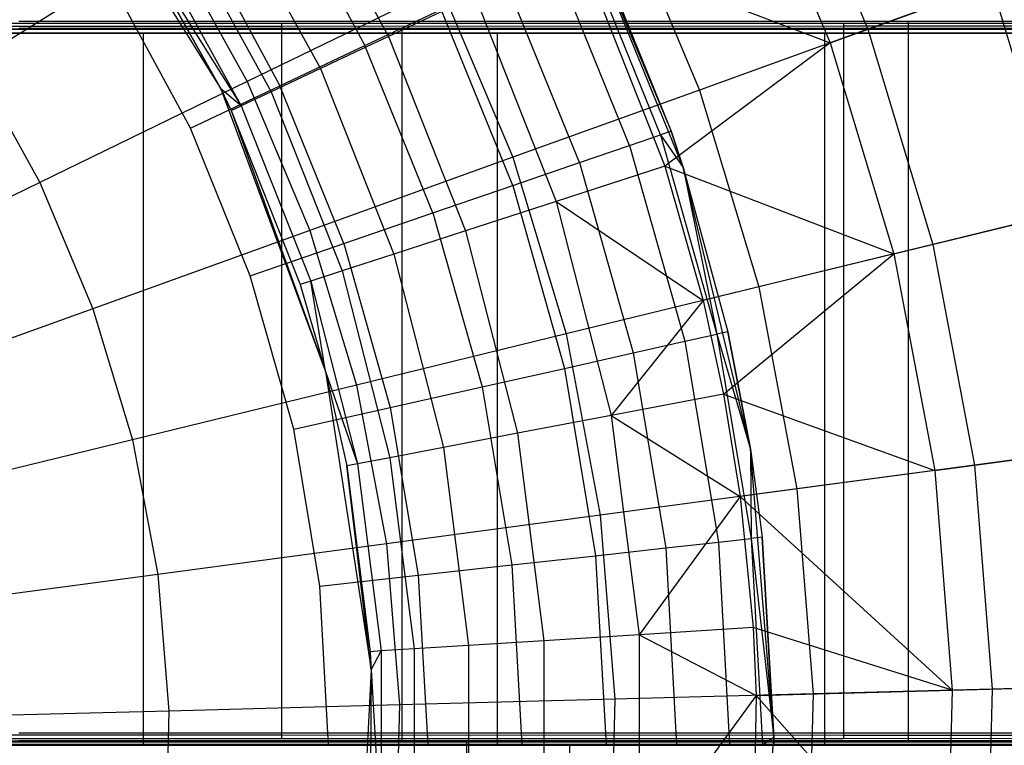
# Model space of a CAD drawing. Extents: x 0.1 to 16.1, y -7 to 7.
# Tile 60 of 68: x 9.4 to 10.5, y 0 to 0.8. Entities that reach past the tile are written whole.
import ezdxf

# ---------------------------------------------------------------- set-up
doc = ezdxf.new("R2010")
doc.units = 0
doc.header["$LTSCALE"] = 2.54
doc.layers.get('0').update_dxf_attribs({"color": 13, "linetype": 'CONTINUOUS'})

# ---------------------------------------------------------------- blocks, each defined once
blk = doc.blocks.new('DROPS_WOOD_E_PM_STL')
at = {"color": 0}
for p, q in [((10.2127, 1.0371, 3.2461), (10.3109, 0.8045, 3.2461)), ((10.2127, 1.0371, 3.2461), (10.3109, 0.8045, 3.2461)), ((9.4045, 1.0253, 10.1681), (9.5838, 0.7377, 10.1681)), ((9.4045, 1.0253, 10.1681), (9.5838, 0.7377, 10.1681)), ((10.1722, 1.0174, 7.3652), (10.2685, 0.7892, 7.3652)), ((10.1722, 1.0174, 7.3652), (10.2685, 0.7892, 7.3652)), ((9.6592, 1.0022, 8.071), (9.7724, 0.7964, 8.071)), ((9.6592, 1.0022, 8.071), (9.7724, 0.7964, 8.071)), ((9.6492, 0.9646, 15.9835), (9.7458, 0.7861, 15.9835)), ((9.6492, 0.9646, 15.9835), (9.7458, 0.7861, 15.9835)), ((9.5877, 0.9568, 8.2829), (9.6957, 0.7603, 8.2829)), ((9.5877, 0.9568, 8.2829), (9.6957, 0.7603, 8.2829)), ((10.1034, 0.6493, 9.533), (9.9805, 0.9506, 9.533)), ((9.9805, 0.9506, 9.533), (10.0899, 0.69, 15.533)), ((9.9805, 0.9506, 9.533), (10.0899, 0.69, 15.533)), ((10.1034, 0.6493, 9.533), (9.9805, 0.9506, 9.533)), ((10.0318, 0.9491, 3.0249), (10.1216, 0.7362, 3.0249)), ((10.0318, 0.9491, 3.0249), (10.1216, 0.7362, 3.0249)), ((9.536, 0.924, 8.5026), (9.6403, 0.7342, 8.5026)), ((9.536, 0.924, 8.5026), (9.6403, 0.7342, 8.5026)), ((9.5592, 0.9092, 16.0205), (9.6502, 0.741, 16.0205)), ((9.5592, 0.9092, 16.0205), (9.6502, 0.741, 16.0205)), ((9.5254, 0.9044, 2.6502), (9.3058, 0.767, 2.5009)), ((9.5254, 0.9044, 2.6502), (9.3058, 0.767, 2.5009)), ((9.4942, 0.8975, 8.9556), (9.6068, 0.7185, 8.7278)), ((9.4942, 0.8975, 8.9556), (9.6068, 0.7185, 8.7278)), ((9.4942, 0.8975, 8.9556), (9.5838, 0.7377, 8.9556)), ((9.5838, 0.7377, 10.1681), (9.4942, 0.8975, 8.9556)), ((9.5838, 0.7377, 10.1681), (9.4942, 0.8975, 8.9556)), ((9.4942, 0.8975, 8.9556), (9.5838, 0.7377, 8.9556)), ((9.5047, 0.9042, 8.7278), (9.6068, 0.7185, 8.7278)), ((9.5047, 0.9042, 8.7278), (9.6068, 0.7185, 8.7278)), ((9.5254, 0.9044, 2.6502), (9.6134, 0.7456, 2.6502)), ((9.5254, 0.9044, 2.6502), (9.6134, 0.7456, 2.6502)), ((9.9856, 0.8967, 7.681), (10.2685, 0.7892, 7.3652)), ((9.9856, 0.8967, 7.681), (10.2685, 0.7892, 7.3652)), ((9.9856, 0.8967, 7.681), (10.0829, 0.6508, 7.681)), ((9.9856, 0.8967, 7.681), (10.0829, 0.6508, 7.681)), ((10.078, 0.6859, 15.6443), (9.9904, 0.9015, 15.6443)), ((10.078, 0.6859, 15.6443), (9.9904, 0.9015, 15.6443)), ((10.0018, 0.9069, 15.533), (10.0899, 0.69, 15.533)), ((10.0018, 0.9069, 15.533), (10.0899, 0.69, 15.533)), ((10.043, 0.6739, 15.7499), (9.957, 0.8858, 15.7499)), ((10.043, 0.6739, 15.7499), (9.957, 0.8858, 15.7499)), ((10.4776, 0.8646, 3.487), (10.3109, 0.8045, 3.2461)), ((10.4776, 0.8646, 3.487), (10.3109, 0.8045, 3.2461)), ((9.9867, 0.6546, 15.8447), (9.9031, 0.8603, 15.8447)), ((9.9867, 0.6546, 15.8447), (9.9031, 0.8603, 15.8447)), ((10.2685, 0.7892, 7.3652), (10.4498, 0.8546, 7.0318)), ((10.2685, 0.7892, 7.3652), (10.4498, 0.8546, 7.0318)), ((10.4498, 0.8546, 7.0318), (10.5272, 0.5979, 7.0318)), ((10.4498, 0.8546, 7.0318), (10.5272, 0.5979, 7.0318)), ((9.5496, 0.6935, 16.033), (9.4644, 0.851, 16.033)), ((9.5496, 0.6935, 16.033), (9.4644, 0.851, 16.033)), ((9.8313, 0.8516, 2.8255), (9.6134, 0.7456, 2.6502)), ((9.8313, 0.8516, 2.8255), (9.6134, 0.7456, 2.6502)), ((9.8694, 0.842, 7.8696), (9.7724, 0.7964, 8.071)), ((9.8694, 0.842, 7.8696), (9.7724, 0.7964, 8.071)), ((9.8313, 0.8516, 2.8255), (9.9119, 0.6606, 2.8255)), ((9.8313, 0.8516, 2.8255), (9.9119, 0.6606, 2.8255)), ((9.8694, 0.842, 7.8696), (9.9608, 0.6111, 7.8696)), ((9.8694, 0.842, 7.8696), (9.9608, 0.6111, 7.8696)), ((9.7458, 0.7861, 15.9835), (9.8315, 0.8265, 15.9239)), ((9.7458, 0.7861, 15.9835), (9.8315, 0.8265, 15.9239)), ((9.9118, 0.6289, 15.9239), (9.8315, 0.8265, 15.9239)), ((9.9118, 0.6289, 15.9239), (9.8315, 0.8265, 15.9239)), ((8.9701, 0.8115, 33.4672), (9.6521, 0.8114, 33.6888)), ((8.9701, 0.8115, 33.4672), (9.6521, 0.8114, 33.6888)), ((9.6521, 0.8076, 41.045), (8.9701, 0.8075, 41.2666)), ((9.6521, 0.8076, 41.045), (8.9701, 0.8075, 41.2666)), ((9.3568, 0.8136, 29.4695), (10.3562, 0.8135, 29.6976)), ((9.3568, 0.8136, 29.4695), (10.3562, 0.8135, 29.6976)), ((9.6521, 0.8114, 33.6888), (10.2836, 0.8112, 34.0286)), ((9.6521, 0.8114, 33.6888), (10.2836, 0.8112, 34.0286)), ((9.6521, 0.8114, 33.6888), (9.6521, 0.0114, 33.6884)), ((9.6521, 0.8114, 33.6888), (9.6521, 0.0114, 33.6884)), ((10.2836, 0.8078, 40.7052), (9.6521, 0.8076, 41.045)), ((10.2836, 0.8078, 40.7052), (9.6521, 0.8076, 41.045)), ((9.6521, 0.8076, 41.045), (9.6521, 0.0076, 41.0446)), ((9.6521, 0.8076, 41.045), (9.6521, 0.0076, 41.0446)), ((10.2836, 0.8112, 34.0286), (10.8443, 0.811, 34.4758)), ((10.2836, 0.8112, 34.0286), (10.8443, 0.811, 34.4758)), ((10.2836, 0.8112, 34.0286), (10.2836, 0.0112, 34.0282)), ((10.2836, 0.8112, 34.0286), (10.2836, 0.0112, 34.0282)), ((10.8443, 0.808, 40.2581), (10.2836, 0.8078, 40.7052)), ((10.8443, 0.808, 40.2581), (10.2836, 0.8078, 40.7052)), ((10.2836, 0.8078, 40.7052), (10.2836, 0.0078, 40.7048)), ((10.2836, 0.8078, 40.7052), (10.2836, 0.0078, 40.7048)), ((10.3562, 0.8135, 29.6976), (10.3562, 0.0135, 29.6972)), ((10.3562, 0.8135, 29.6976), (11.3183, 0.8133, 30.0516)), ((10.3562, 0.8135, 29.6976), (10.3562, 0.0135, 29.6972)), ((10.3562, 0.8135, 29.6976), (11.3183, 0.8133, 30.0516)), ((9.0376, 0.8045, 16.4281), (9.7872, 0.8045, 16.5992)), ((9.7872, 0.8045, 28.1032), (9.0376, 0.8045, 28.2743)), ((9.7872, 0.8045, 28.1032), (9.0376, 0.8045, 28.2743)), ((9.0376, 0.8045, 16.4281), (9.7872, 0.8045, 16.5992)), ((9.0758, 0.8, 34.0216), (9.4967, 0.8, 34.1765)), ((9.4967, 0.8, 40.5774), (9.0758, 0.8, 40.7322)), ((9.4967, 0.8, 40.5774), (9.0758, 0.8, 40.7322)), ((9.0758, 0.8, 34.0216), (9.4967, 0.8, 34.1765)), ((10.3562, 0.8055, 45.0363), (9.3568, 0.8054, 45.2644)), ((10.3562, 0.8055, 45.0363), (9.3568, 0.8054, 45.2644)), ((9.4967, 0.8, 34.1765), (9.4967, 0, 34.1765)), ((9.4967, 0.8, 34.1765), (9.8944, 0.8, 34.3839)), ((9.4967, 0.8, 34.1765), (9.4967, 0, 34.1765)), ((9.8944, 0.8, 40.3699), (9.4967, 0.8, 40.5774)), ((9.4967, 0.8, 40.5774), (9.4967, 0, 40.5774)), ((9.4967, 0.8, 40.5774), (9.4967, 0, 40.5774)), ((9.8944, 0.8, 40.3699), (9.4967, 0.8, 40.5774)), ((9.4967, 0.8, 34.1765), (9.8944, 0.8, 34.3839)), ((9.7872, 0.8045, 16.5992), (9.7872, 0.0045, 16.5992)), ((9.7872, 0.8045, 16.5992), (10.5087, 0.8045, 16.8647)), ((9.7872, 0.8045, 16.5992), (9.7872, 0.0045, 16.5992)), ((10.5087, 0.8045, 27.8377), (9.7872, 0.8045, 28.1032)), ((9.7872, 0.8045, 28.1032), (9.7872, 0.0045, 28.1032)), ((9.7872, 0.8045, 28.1032), (9.7872, 0.0045, 28.1032)), ((10.5087, 0.8045, 27.8377), (9.7872, 0.8045, 28.1032)), ((9.7872, 0.8045, 16.5992), (10.5087, 0.8045, 16.8647)), ((9.8944, 0.8, 34.3839), (9.8944, 0, 34.3839)), ((9.8944, 0.8, 34.3839), (10.2622, 0.8, 34.6405)), ((9.8944, 0.8, 34.3839), (9.8944, 0, 34.3839)), ((10.2622, 0.8, 40.1133), (9.8944, 0.8, 40.3699)), ((9.8944, 0.8, 40.3699), (9.8944, 0, 40.3699)), ((9.8944, 0.8, 40.3699), (9.8944, 0, 40.3699)), ((10.2622, 0.8, 40.1133), (9.8944, 0.8, 40.3699)), ((9.8944, 0.8, 34.3839), (10.2622, 0.8, 34.6405)), ((10.3109, 0.8045, 3.2461), (10.1216, 0.7362, 3.0249)), ((10.3109, 0.8045, 3.2461), (10.1216, 0.7362, 3.0249)), ((10.2622, 0.8, 34.6405), (10.2622, 0, 34.6405)), ((10.2622, 0.8, 34.6405), (10.5942, 0.8, 34.942)), ((10.2622, 0.8, 34.6405), (10.2622, 0, 34.6405)), ((10.5942, 0.8, 39.8118), (10.2622, 0.8, 40.1133)), ((10.2622, 0.8, 40.1133), (10.2622, 0, 40.1133)), ((10.2622, 0.8, 40.1133), (10.2622, 0, 40.1133)), ((10.5942, 0.8, 39.8118), (10.2622, 0.8, 40.1133)), ((10.2622, 0.8, 34.6405), (10.5942, 0.8, 34.942)), ((10.3109, 0.8045, 3.2461), (10.3837, 0.5628, 3.2461)), ((10.3109, 0.8045, 3.2461), (10.3837, 0.5628, 3.2461)), ((11.3183, 0.8057, 44.6822), (10.3562, 0.8055, 45.0363)), ((11.3183, 0.8057, 44.6822), (10.3562, 0.8055, 45.0363)), ((10.3562, 0.8055, 45.0363), (10.3562, 0.0055, 45.0359)), ((10.3562, 0.8055, 45.0363), (10.3562, 0.0055, 45.0359)), ((9.6502, 0.741, 16.0205), (9.7458, 0.7861, 15.9835)), ((9.6502, 0.741, 16.0205), (9.7458, 0.7861, 15.9835)), ((9.7724, 0.7964, 8.071), (9.6957, 0.7603, 8.2829)), ((9.7724, 0.7964, 8.071), (9.6957, 0.7603, 8.2829)), ((9.8221, 0.5981, 15.9835), (9.7458, 0.7861, 15.9835)), ((9.8221, 0.5981, 15.9835), (9.7458, 0.7861, 15.9835)), ((9.7724, 0.7964, 8.071), (9.8589, 0.578, 8.071)), ((9.7724, 0.7964, 8.071), (9.8589, 0.578, 8.071)), ((10.2685, 0.7892, 7.3652), (10.0829, 0.6508, 7.681)), ((10.2685, 0.7892, 7.3652), (10.0829, 0.6508, 7.681)), ((10.2685, 0.7892, 7.3652), (10.34, 0.5521, 7.3652)), ((10.2685, 0.7892, 7.3652), (10.34, 0.5521, 7.3652)), ((9.3058, 0.767, 2.5009), (9.3804, 0.6323, 2.5009)), ((9.3058, 0.767, 2.5009), (9.3804, 0.6323, 2.5009)), ((9.6957, 0.7603, 8.2829), (9.6403, 0.7342, 8.5026)), ((9.6957, 0.7603, 8.2829), (9.6403, 0.7342, 8.5026)), ((9.6957, 0.7603, 8.2829), (9.7783, 0.5518, 8.2829)), ((9.6957, 0.7603, 8.2829), (9.7783, 0.5518, 8.2829)), ((9.6134, 0.7456, 2.6502), (9.3804, 0.6323, 2.5009)), ((9.6134, 0.7456, 2.6502), (9.3804, 0.6323, 2.5009)), ((9.6134, 0.7456, 2.6502), (9.6839, 0.5784, 2.6502)), ((9.6134, 0.7456, 2.6502), (9.6839, 0.5784, 2.6502)), ((9.5496, 0.6935, 16.033), (9.6502, 0.741, 16.0205)), ((9.5496, 0.6935, 16.033), (9.6502, 0.741, 16.0205)), ((9.5838, 0.7377, 8.9556), (9.5956, 0.7132, 8.9556)), ((9.6068, 0.7185, 8.7278), (9.5838, 0.7377, 8.9556)), ((9.6068, 0.7185, 8.7278), (9.5838, 0.7377, 8.9556)), ((9.5956, 0.7132, 8.9556), (9.5838, 0.7377, 10.1681)), ((9.5838, 0.7377, 10.1681), (9.7015, 0.4198, 10.1681)), ((9.5838, 0.7377, 10.1681), (9.5838, 0.7377, 8.9556)), ((9.5838, 0.7377, 10.1681), (9.5838, 0.7377, 8.9556)), ((9.5956, 0.7132, 8.9556), (9.5838, 0.7377, 10.1681)), ((9.5838, 0.7377, 8.9556), (9.5956, 0.7132, 8.9556)), ((9.5838, 0.7377, 10.1681), (9.7015, 0.4198, 10.1681)), ((9.6403, 0.7342, 8.5026), (9.6068, 0.7185, 8.7278)), ((9.6403, 0.7342, 8.5026), (9.6068, 0.7185, 8.7278)), ((9.6403, 0.7342, 8.5026), (9.72, 0.5329, 8.5026)), ((9.6403, 0.7342, 8.5026), (9.72, 0.5329, 8.5026)), ((9.7222, 0.5638, 16.0205), (9.6502, 0.741, 16.0205)), ((9.7222, 0.5638, 16.0205), (9.6502, 0.741, 16.0205)), ((10.1216, 0.7362, 3.0249), (9.9119, 0.6606, 2.8255)), ((10.1216, 0.7362, 3.0249), (9.9119, 0.6606, 2.8255)), ((10.1216, 0.7362, 3.0249), (10.1883, 0.5151, 3.0249)), ((10.1216, 0.7362, 3.0249), (10.1883, 0.5151, 3.0249)), ((9.5956, 0.7132, 8.9556), (9.6068, 0.7185, 8.7278)), ((9.5956, 0.7132, 8.9556), (9.6068, 0.7185, 8.7278)), ((9.5956, 0.7132, 8.9556), (9.673, 0.5176, 8.9556)), ((9.5956, 0.7132, 8.9556), (9.673, 0.5176, 8.9556)), ((9.5956, 0.7132, 8.9556), (9.7015, 0.4198, 10.1681)), ((9.5956, 0.7132, 8.9556), (9.7015, 0.4198, 10.1681)), ((9.6068, 0.7185, 8.7278), (9.6848, 0.5214, 8.7278)), ((9.6068, 0.7185, 8.7278), (9.6848, 0.5214, 8.7278)), ((9.617, 0.5276, 16.033), (9.5496, 0.6935, 16.033)), ((9.617, 0.5276, 16.033), (9.5496, 0.6935, 16.033)), ((10.043, 0.6739, 15.7499), (10.078, 0.6859, 15.6443)), ((10.043, 0.6739, 15.7499), (10.078, 0.6859, 15.6443)), ((10.0899, 0.69, 15.533), (10.078, 0.6859, 15.6443)), ((10.0899, 0.69, 15.533), (10.078, 0.6859, 15.6443)), ((10.078, 0.6859, 15.6443), (10.1034, 0.6493, 15.533)), ((10.078, 0.6859, 15.6443), (10.1034, 0.6493, 15.533)), ((10.078, 0.6859, 15.6443), (10.1413, 0.4619, 15.6443)), ((10.078, 0.6859, 15.6443), (10.1413, 0.4619, 15.6443)), ((10.1034, 0.6493, 9.533), (10.0899, 0.69, 15.533)), ((10.0899, 0.69, 15.533), (10.1034, 0.6493, 15.533)), ((10.1034, 0.6493, 9.533), (10.0899, 0.69, 15.533)), ((10.0899, 0.69, 15.533), (10.1034, 0.6493, 15.533)), ((9.9867, 0.6546, 15.8447), (10.043, 0.6739, 15.7499)), ((9.9867, 0.6546, 15.8447), (10.043, 0.6739, 15.7499)), ((10.043, 0.6739, 15.7499), (10.1053, 0.4539, 15.7499)), ((10.043, 0.6739, 15.7499), (10.1053, 0.4539, 15.7499)), ((9.9119, 0.6606, 2.8255), (9.6839, 0.5784, 2.6502)), ((9.9119, 0.6606, 2.8255), (9.6839, 0.5784, 2.6502)), ((9.9118, 0.6289, 15.9239), (9.9867, 0.6546, 15.8447)), ((9.9118, 0.6289, 15.9239), (9.9867, 0.6546, 15.8447)), ((9.9119, 0.6606, 2.8255), (9.9717, 0.4622, 2.8255)), ((9.9119, 0.6606, 2.8255), (9.9717, 0.4622, 2.8255)), ((9.9867, 0.6546, 15.8447), (10.0471, 0.4408, 15.8447)), ((9.9867, 0.6546, 15.8447), (10.0471, 0.4408, 15.8447)), ((10.0829, 0.6508, 7.681), (9.9608, 0.6111, 7.8696)), ((10.0829, 0.6508, 7.681), (9.9608, 0.6111, 7.8696)), ((10.0829, 0.6508, 7.681), (10.34, 0.5521, 7.3652)), ((10.0829, 0.6508, 7.681), (10.34, 0.5521, 7.3652)), ((10.0829, 0.6508, 7.681), (10.1259, 0.4998, 7.681)), ((10.0829, 0.6508, 7.681), (10.1259, 0.4998, 7.681)), ((10.1788, 0.3328, 9.533), (10.1034, 0.6493, 9.533)), ((10.1034, 0.6493, 9.533), (10.1536, 0.4647, 15.533)), ((10.1034, 0.6493, 9.533), (10.1536, 0.4647, 15.533)), ((10.1034, 0.6493, 9.533), (10.1034, 0.6493, 15.533)), ((10.1034, 0.6493, 15.533), (10.1536, 0.4647, 15.533)), ((10.1034, 0.6493, 9.533), (10.1034, 0.6493, 15.533)), ((10.1788, 0.3328, 9.533), (10.1034, 0.6493, 9.533)), ((10.1034, 0.6493, 15.533), (10.1536, 0.4647, 15.533)), ((10.1034, 0.6493, 15.533), (10.1413, 0.4619, 15.6443)), ((10.1034, 0.6493, 15.533), (10.1413, 0.4619, 15.6443)), ((9.3804, 0.6323, 2.5009), (9.1348, 0.5129, 2.379)), ((9.3804, 0.6323, 2.5009), (9.1348, 0.5129, 2.379)), ((9.3804, 0.6323, 2.5009), (9.4402, 0.4905, 2.5009)), ((9.3804, 0.6323, 2.5009), (9.4402, 0.4905, 2.5009)), ((9.8221, 0.5981, 15.9835), (9.9118, 0.6289, 15.9239)), ((9.8221, 0.5981, 15.9835), (9.9118, 0.6289, 15.9239)), ((9.9118, 0.6289, 15.9239), (9.9699, 0.4235, 15.9239)), ((9.9118, 0.6289, 15.9239), (9.9699, 0.4235, 15.9239)), ((9.9608, 0.6111, 7.8696), (9.8589, 0.578, 8.071)), ((9.9608, 0.6111, 7.8696), (9.8589, 0.578, 8.071)), ((9.9608, 0.6111, 7.8696), (10.1259, 0.4998, 7.681)), ((9.9608, 0.6111, 7.8696), (10.1259, 0.4998, 7.681)), ((9.9608, 0.6111, 7.8696), (10.0226, 0.3706, 7.8696)), ((9.9608, 0.6111, 7.8696), (10.0226, 0.3706, 7.8696)), ((9.7222, 0.5638, 16.0205), (9.8221, 0.5981, 15.9835)), ((9.7222, 0.5638, 16.0205), (9.8221, 0.5981, 15.9835)), ((9.8221, 0.5981, 15.9835), (9.8774, 0.4028, 15.9835)), ((9.8221, 0.5981, 15.9835), (9.8774, 0.4028, 15.9835)), ((10.34, 0.5521, 7.3652), (10.5272, 0.5979, 7.0318)), ((10.34, 0.5521, 7.3652), (10.5272, 0.5979, 7.0318)), ((10.556, 0.6049, 3.487), (10.3837, 0.5628, 3.2461)), ((10.556, 0.6049, 3.487), (10.3837, 0.5628, 3.2461)), ((9.6839, 0.5784, 2.6502), (9.4402, 0.4905, 2.5009)), ((9.6839, 0.5784, 2.6502), (9.4402, 0.4905, 2.5009)), ((9.6839, 0.5784, 2.6502), (9.7363, 0.4047, 2.6502)), ((9.6839, 0.5784, 2.6502), (9.7363, 0.4047, 2.6502)), ((9.8589, 0.578, 8.071), (9.7783, 0.5518, 8.2829)), ((9.8589, 0.578, 8.071), (9.7783, 0.5518, 8.2829)), ((9.8589, 0.578, 8.071), (9.9173, 0.3505, 8.071)), ((9.8589, 0.578, 8.071), (9.9173, 0.3505, 8.071)), ((9.617, 0.5276, 16.033), (9.7222, 0.5638, 16.0205)), ((9.617, 0.5276, 16.033), (9.7222, 0.5638, 16.0205)), ((9.7222, 0.5638, 16.0205), (9.7742, 0.3797, 16.0205)), ((9.7222, 0.5638, 16.0205), (9.7742, 0.3797, 16.0205)), ((10.3837, 0.5628, 3.2461), (10.1883, 0.5151, 3.0249)), ((10.3837, 0.5628, 3.2461), (10.1883, 0.5151, 3.0249)), ((10.3837, 0.5628, 3.2461), (10.4305, 0.3148, 3.2461)), ((10.3837, 0.5628, 3.2461), (10.4305, 0.3148, 3.2461)), ((9.7783, 0.5518, 8.2829), (9.72, 0.5329, 8.5026)), ((9.7783, 0.5518, 8.2829), (9.72, 0.5329, 8.5026)), ((9.7783, 0.5518, 8.2829), (9.834, 0.3346, 8.2829)), ((9.7783, 0.5518, 8.2829), (9.834, 0.3346, 8.2829)), ((10.34, 0.5521, 7.3652), (10.1259, 0.4998, 7.681)), ((10.34, 0.5521, 7.3652), (10.1259, 0.4998, 7.681)), ((10.1487, 0.3946, 7.681), (10.34, 0.5521, 7.3652)), ((10.1487, 0.3946, 7.681), (10.34, 0.5521, 7.3652)), ((10.34, 0.5521, 7.3652), (10.3859, 0.3088, 7.3652)), ((10.34, 0.5521, 7.3652), (10.3859, 0.3088, 7.3652)), ((9.72, 0.5329, 8.5026), (9.6848, 0.5214, 8.7278)), ((9.72, 0.5329, 8.5026), (9.6848, 0.5214, 8.7278)), ((9.72, 0.5329, 8.5026), (9.7739, 0.3231, 8.5026)), ((9.72, 0.5329, 8.5026), (9.7739, 0.3231, 8.5026)), ((9.6657, 0.3553, 16.033), (9.617, 0.5276, 16.033)), ((9.6657, 0.3553, 16.033), (9.617, 0.5276, 16.033)), ((9.6848, 0.5214, 8.7278), (9.673, 0.5176, 8.9556)), ((9.6848, 0.5214, 8.7278), (9.673, 0.5176, 8.9556)), ((9.7015, 0.4198, 8.9556), (9.6848, 0.5214, 8.7278)), ((9.6848, 0.5214, 8.7278), (9.7375, 0.3162, 8.7278)), ((9.6848, 0.5214, 8.7278), (9.7375, 0.3162, 8.7278)), ((9.7015, 0.4198, 8.9556), (9.6848, 0.5214, 8.7278)), ((9.673, 0.5176, 8.9556), (9.7015, 0.4198, 8.9556)), ((9.673, 0.5176, 8.9556), (9.7015, 0.4198, 8.9556)), ((9.673, 0.5176, 8.9556), (9.7015, 0.4198, 10.1681)), ((9.673, 0.5176, 8.9556), (9.7015, 0.4198, 10.1681)), ((10.1883, 0.5151, 3.0249), (9.9717, 0.4622, 2.8255)), ((10.1883, 0.5151, 3.0249), (9.9717, 0.4622, 2.8255)), ((10.1883, 0.5151, 3.0249), (10.2311, 0.2881, 3.0249)), ((10.1883, 0.5151, 3.0249), (10.2311, 0.2881, 3.0249)), ((10.1259, 0.4998, 7.681), (10.0226, 0.3706, 7.8696)), ((10.1259, 0.4998, 7.681), (10.0226, 0.3706, 7.8696)), ((10.1259, 0.4998, 7.681), (10.1487, 0.3946, 7.681)), ((10.1259, 0.4998, 7.681), (10.1487, 0.3946, 7.681)), ((9.4402, 0.4905, 2.5009), (9.1833, 0.3979, 2.379)), ((9.4402, 0.4905, 2.5009), (9.1833, 0.3979, 2.379)), ((9.4402, 0.4905, 2.5009), (9.4847, 0.3432, 2.5009)), ((9.4402, 0.4905, 2.5009), (9.4847, 0.3432, 2.5009)), ((10.1536, 0.4647, 15.533), (10.1413, 0.4619, 15.6443)), ((10.1536, 0.4647, 15.533), (10.1413, 0.4619, 15.6443)), ((10.1788, 0.3328, 9.533), (10.1536, 0.4647, 15.533)), ((10.1536, 0.4647, 15.533), (10.1788, 0.3328, 15.533)), ((10.1788, 0.3328, 9.533), (10.1536, 0.4647, 15.533)), ((10.1536, 0.4647, 15.533), (10.1788, 0.3328, 15.533)), ((9.9717, 0.4622, 2.8255), (9.7363, 0.4047, 2.6502)), ((9.9717, 0.4622, 2.8255), (9.7363, 0.4047, 2.6502)), ((9.9717, 0.4622, 2.8255), (10.0101, 0.2585, 2.8255)), ((9.9717, 0.4622, 2.8255), (10.0101, 0.2585, 2.8255)), ((10.0471, 0.4408, 15.8447), (10.1053, 0.4539, 15.7499)), ((10.0471, 0.4408, 15.8447), (10.1053, 0.4539, 15.7499)), ((10.1053, 0.4539, 15.7499), (10.1413, 0.4619, 15.6443)), ((10.1053, 0.4539, 15.7499), (10.1413, 0.4619, 15.6443)), ((10.1053, 0.4539, 15.7499), (10.1429, 0.2283, 15.7499)), ((10.1053, 0.4539, 15.7499), (10.1429, 0.2283, 15.7499)), ((10.1413, 0.4619, 15.6443), (10.1788, 0.3328, 15.533)), ((10.1413, 0.4619, 15.6443), (10.1788, 0.3328, 15.533)), ((10.1413, 0.4619, 15.6443), (10.1796, 0.2324, 15.6443)), ((10.1413, 0.4619, 15.6443), (10.1796, 0.2324, 15.6443)), ((9.9699, 0.4235, 15.9239), (10.0471, 0.4408, 15.8447)), ((9.9699, 0.4235, 15.9239), (10.0471, 0.4408, 15.8447)), ((10.0471, 0.4408, 15.8447), (10.0837, 0.2218, 15.8447)), ((10.0471, 0.4408, 15.8447), (10.0837, 0.2218, 15.8447)), ((9.8774, 0.4028, 15.9835), (9.9699, 0.4235, 15.9239)), ((9.8774, 0.4028, 15.9835), (9.9699, 0.4235, 15.9239)), ((9.9699, 0.4235, 15.9239), (10.005, 0.213, 15.9239)), ((9.9699, 0.4235, 15.9239), (10.005, 0.213, 15.9239)), ((9.7015, 0.4198, 8.9556), (9.7375, 0.3162, 8.7278)), ((9.7015, 0.4198, 8.9556), (9.7375, 0.3162, 8.7278)), ((9.7015, 0.4198, 8.9556), (9.7253, 0.3139, 8.9556)), ((9.7015, 0.4198, 8.9556), (9.7015, 0.4198, 10.1681)), ((9.7015, 0.4198, 10.1681), (9.7253, 0.3139, 8.9556)), ((9.7015, 0.4198, 8.9556), (9.7253, 0.3139, 8.9556)), ((9.7015, 0.4198, 10.1681), (9.7253, 0.3139, 8.9556)), ((9.7015, 0.4198, 10.1681), (9.7528, 0.0848, 10.1681)), ((9.7015, 0.4198, 8.9556), (9.7015, 0.4198, 10.1681)), ((9.7015, 0.4198, 10.1681), (9.7528, 0.0848, 10.1681)), ((9.7363, 0.4047, 2.6502), (9.4847, 0.3432, 2.5009)), ((9.7363, 0.4047, 2.6502), (9.4847, 0.3432, 2.5009)), ((9.7363, 0.4047, 2.6502), (9.77, 0.2263, 2.6502)), ((9.7363, 0.4047, 2.6502), (9.77, 0.2263, 2.6502)), ((9.7742, 0.3797, 16.0205), (9.8774, 0.4028, 15.9835)), ((9.7742, 0.3797, 16.0205), (9.8774, 0.4028, 15.9835)), ((9.8774, 0.4028, 15.9835), (9.9108, 0.2026, 15.9835)), ((9.8774, 0.4028, 15.9835), (9.9108, 0.2026, 15.9835)), ((10.1487, 0.3946, 7.681), (10.0226, 0.3706, 7.8696)), ((10.1487, 0.3946, 7.681), (10.0226, 0.3706, 7.8696)), ((10.1487, 0.3946, 7.681), (10.3859, 0.3088, 7.3652)), ((10.1487, 0.3946, 7.681), (10.3859, 0.3088, 7.3652)), ((10.1487, 0.3946, 7.681), (10.1674, 0.2795, 7.681)), ((10.1487, 0.3946, 7.681), (10.1674, 0.2795, 7.681)), ((9.6657, 0.3553, 16.033), (9.7742, 0.3797, 16.0205)), ((9.6657, 0.3553, 16.033), (9.7742, 0.3797, 16.0205)), ((9.7742, 0.3797, 16.0205), (9.8057, 0.191, 16.0205)), ((9.7742, 0.3797, 16.0205), (9.8057, 0.191, 16.0205)), ((10.0226, 0.3706, 7.8696), (9.9173, 0.3505, 8.071)), ((10.0226, 0.3706, 7.8696), (9.9173, 0.3505, 8.071)), ((10.0226, 0.3706, 7.8696), (10.1674, 0.2795, 7.681)), ((10.0226, 0.3706, 7.8696), (10.1674, 0.2795, 7.681)), ((10.0226, 0.3706, 7.8696), (10.0537, 0.1242, 7.8696)), ((10.0226, 0.3706, 7.8696), (10.0537, 0.1242, 7.8696)), ((9.6951, 0.1788, 16.033), (9.6657, 0.3553, 16.033)), ((9.6951, 0.1788, 16.033), (9.6657, 0.3553, 16.033)), ((9.4847, 0.3432, 2.5009), (9.2193, 0.2783, 2.379)), ((9.4847, 0.3432, 2.5009), (9.2193, 0.2783, 2.379)), ((9.4847, 0.3432, 2.5009), (9.5132, 0.1919, 2.5009)), ((9.4847, 0.3432, 2.5009), (9.5132, 0.1919, 2.5009)), ((9.9173, 0.3505, 8.071), (9.834, 0.3346, 8.2829)), ((9.9173, 0.3505, 8.071), (9.834, 0.3346, 8.2829)), ((9.9173, 0.3505, 8.071), (9.9467, 0.1174, 8.071)), ((9.9173, 0.3505, 8.071), (9.9467, 0.1174, 8.071)), ((9.834, 0.3346, 8.2829), (9.7739, 0.3231, 8.5026)), ((9.834, 0.3346, 8.2829), (9.7739, 0.3231, 8.5026)), ((9.834, 0.3346, 8.2829), (9.8621, 0.1121, 8.2829)), ((9.834, 0.3346, 8.2829), (9.8621, 0.1121, 8.2829)), ((10.205, 0.0086, 9.533), (10.1788, 0.3328, 9.533)), ((10.1788, 0.3328, 9.533), (10.1921, 0.2338, 15.533)), ((10.1788, 0.3328, 9.533), (10.1921, 0.2338, 15.533)), ((10.1788, 0.3328, 9.533), (10.1788, 0.3328, 15.533)), ((10.1788, 0.3328, 15.533), (10.1921, 0.2338, 15.533)), ((10.1788, 0.3328, 9.533), (10.1788, 0.3328, 15.533)), ((10.205, 0.0086, 9.533), (10.1788, 0.3328, 9.533)), ((10.1788, 0.3328, 15.533), (10.1921, 0.2338, 15.533)), ((10.1788, 0.3328, 15.533), (10.1796, 0.2324, 15.6443)), ((10.1788, 0.3328, 15.533), (10.1796, 0.2324, 15.6443)), ((10.3859, 0.3088, 7.3652), (10.5769, 0.3344, 7.0318)), ((10.3859, 0.3088, 7.3652), (10.5769, 0.3344, 7.0318)), ((10.6062, 0.3383, 3.487), (10.4305, 0.3148, 3.2461)), ((10.6062, 0.3383, 3.487), (10.4305, 0.3148, 3.2461)), ((9.7739, 0.3231, 8.5026), (9.7375, 0.3162, 8.7278)), ((9.7739, 0.3231, 8.5026), (9.7375, 0.3162, 8.7278)), ((9.7739, 0.3231, 8.5026), (9.801, 0.1083, 8.5026)), ((9.7739, 0.3231, 8.5026), (9.801, 0.1083, 8.5026)), ((9.7375, 0.3162, 8.7278), (9.7253, 0.3139, 8.9556)), ((9.7375, 0.3162, 8.7278), (9.7253, 0.3139, 8.9556)), ((9.7253, 0.3139, 8.9556), (9.7517, 0.1052, 8.9556)), ((9.7528, 0.0848, 10.1681), (9.7253, 0.3139, 8.9556)), ((9.7528, 0.0848, 10.1681), (9.7253, 0.3139, 8.9556)), ((9.7253, 0.3139, 8.9556), (9.7517, 0.1052, 8.9556)), ((9.7375, 0.3162, 8.7278), (9.7641, 0.106, 8.7278)), ((9.7375, 0.3162, 8.7278), (9.7641, 0.106, 8.7278)), ((10.4305, 0.3148, 3.2461), (10.2311, 0.2881, 3.0249)), ((10.4305, 0.3148, 3.2461), (10.2311, 0.2881, 3.0249)), ((10.4305, 0.3148, 3.2461), (10.4506, 0.0631, 3.2461)), ((10.4305, 0.3148, 3.2461), (10.4506, 0.0631, 3.2461)), ((10.3859, 0.3088, 7.3652), (10.1674, 0.2795, 7.681)), ((10.3859, 0.3088, 7.3652), (10.1674, 0.2795, 7.681)), ((10.3859, 0.3088, 7.3652), (10.4057, 0.0619, 7.3652)), ((10.3859, 0.3088, 7.3652), (10.4057, 0.0619, 7.3652)), ((10.2311, 0.2881, 3.0249), (10.0101, 0.2585, 2.8255)), ((10.2311, 0.2881, 3.0249), (10.0101, 0.2585, 2.8255)), ((10.2311, 0.2881, 3.0249), (10.2495, 0.0578, 3.0249)), ((10.2311, 0.2881, 3.0249), (10.2495, 0.0578, 3.0249)), ((10.1674, 0.2795, 7.681), (10.0537, 0.1242, 7.8696)), ((10.1674, 0.2795, 7.681), (10.0537, 0.1242, 7.8696)), ((10.1674, 0.2795, 7.681), (10.4057, 0.0619, 7.3652)), ((10.1674, 0.2795, 7.681), (10.4057, 0.0619, 7.3652)), ((10.1674, 0.2795, 7.681), (10.1819, 0.1322, 7.681)), ((10.1674, 0.2795, 7.681), (10.1819, 0.1322, 7.681)), ((10.0101, 0.2585, 2.8255), (9.77, 0.2263, 2.6502)), ((10.0101, 0.2585, 2.8255), (9.77, 0.2263, 2.6502)), ((10.0101, 0.2585, 2.8255), (10.0267, 0.0518, 2.8255)), ((10.0101, 0.2585, 2.8255), (10.0267, 0.0518, 2.8255)), ((10.1429, 0.2283, 15.7499), (10.1796, 0.2324, 15.6443)), ((10.1429, 0.2283, 15.7499), (10.1796, 0.2324, 15.6443)), ((10.1921, 0.2338, 15.533), (10.1796, 0.2324, 15.6443)), ((10.1921, 0.2338, 15.533), (10.1796, 0.2324, 15.6443)), ((10.1796, 0.2324, 15.6443), (10.205, 0.0086, 15.533)), ((10.1796, 0.2324, 15.6443), (10.205, 0.0086, 15.533)), ((10.1796, 0.2324, 15.6443), (10.1925, 0, 15.6443)), ((10.1796, 0.2324, 15.6443), (10.1925, 0, 15.6443)), ((10.205, 0.0086, 9.533), (10.1921, 0.2338, 15.533)), ((10.1921, 0.2338, 15.533), (10.205, 0.0086, 15.533)), ((10.205, 0.0086, 9.533), (10.1921, 0.2338, 15.533)), ((10.1921, 0.2338, 15.533), (10.205, 0.0086, 15.533)), ((9.77, 0.2263, 2.6502), (9.5132, 0.1919, 2.5009)), ((9.77, 0.2263, 2.6502), (9.5132, 0.1919, 2.5009)), ((9.77, 0.2263, 2.6502), (9.7845, 0.0454, 2.6502)), ((9.77, 0.2263, 2.6502), (9.7845, 0.0454, 2.6502)), ((10.005, 0.213, 15.9239), (10.0837, 0.2218, 15.8447)), ((10.005, 0.213, 15.9239), (10.0837, 0.2218, 15.8447)), ((10.0837, 0.2218, 15.8447), (10.1429, 0.2283, 15.7499)), ((10.0837, 0.2218, 15.8447), (10.1429, 0.2283, 15.7499)), ((10.0837, 0.2218, 15.8447), (10.0959, 0, 15.8447)), ((10.0837, 0.2218, 15.8447), (10.0959, 0, 15.8447)), ((10.1429, 0.2283, 15.7499), (10.1555, 0, 15.7499)), ((10.1429, 0.2283, 15.7499), (10.1555, 0, 15.7499)), ((9.9108, 0.2026, 15.9835), (10.005, 0.213, 15.9239)), ((9.9108, 0.2026, 15.9835), (10.005, 0.213, 15.9239)), ((10.005, 0.213, 15.9239), (10.0167, 0, 15.9239)), ((10.005, 0.213, 15.9239), (10.0167, 0, 15.9239)), ((9.8057, 0.191, 16.0205), (9.9108, 0.2026, 15.9835)), ((9.8057, 0.191, 16.0205), (9.9108, 0.2026, 15.9835)), ((9.9108, 0.2026, 15.9835), (9.9219, 0, 15.9835)), ((9.9108, 0.2026, 15.9835), (9.9219, 0, 15.9835)), ((9.5132, 0.1919, 2.5009), (9.2425, 0.1557, 2.379)), ((9.5132, 0.1919, 2.5009), (9.2425, 0.1557, 2.379)), ((9.5132, 0.1919, 2.5009), (9.5255, 0.0385, 2.5009)), ((9.5132, 0.1919, 2.5009), (9.5255, 0.0385, 2.5009)), ((9.6951, 0.1788, 16.033), (9.8057, 0.191, 16.0205)), ((9.6951, 0.1788, 16.033), (9.8057, 0.191, 16.0205)), ((9.8057, 0.191, 16.0205), (9.8163, 0, 16.0205)), ((9.8057, 0.191, 16.0205), (9.8163, 0, 16.0205)), ((9.705, 0, 16.033), (9.6951, 0.1788, 16.033)), ((9.705, 0, 16.033), (9.6951, 0.1788, 16.033)), ((10.0537, 0.1242, 7.8696), (9.9467, 0.1174, 8.071)), ((10.0537, 0.1242, 7.8696), (9.9467, 0.1174, 8.071)), ((10.1819, 0.1322, 7.681), (10.0537, 0.1242, 7.8696)), ((10.1819, 0.1322, 7.681), (10.0537, 0.1242, 7.8696)), ((10.0537, 0.1242, 7.8696), (10.1853, 0.0561, 7.681)), ((10.0537, 0.1242, 7.8696), (10.1853, 0.0561, 7.681)), ((10.0537, 0.1242, 7.8696), (10.0537, -0.1242, 7.8696)), ((10.0537, 0.1242, 7.8696), (10.0537, -0.1242, 7.8696)), ((10.1819, 0.1322, 7.681), (10.1853, 0.0561, 7.681)), ((10.4057, 0.0619, 7.3652), (10.1819, 0.1322, 7.681)), ((10.4057, 0.0619, 7.3652), (10.1819, 0.1322, 7.681)), ((10.1819, 0.1322, 7.681), (10.1853, 0.0561, 7.681)), ((9.8621, 0.1121, 8.2829), (9.801, 0.1083, 8.5026)), ((9.8621, 0.1121, 8.2829), (9.801, 0.1083, 8.5026)), ((9.9467, 0.1174, 8.071), (9.8621, 0.1121, 8.2829)), ((9.9467, 0.1174, 8.071), (9.8621, 0.1121, 8.2829)), ((9.8621, 0.1121, 8.2829), (9.8621, -0.1121, 8.2829)), ((9.8621, 0.1121, 8.2829), (9.8621, -0.1121, 8.2829)), ((9.9467, 0.1174, 8.071), (9.9467, -0.1174, 8.071)), ((9.9467, 0.1174, 8.071), (9.9467, -0.1174, 8.071)), ((9.7641, 0.106, 8.7278), (9.7517, 0.1052, 8.9556)), ((9.7641, 0.106, 8.7278), (9.7517, 0.1052, 8.9556)), ((9.7517, 0.1052, 8.9556), (9.7528, 0.0848, 8.9556)), ((9.7528, 0.0848, 10.1681), (9.7517, 0.1052, 8.9556)), ((9.7528, 0.0848, 10.1681), (9.7517, 0.1052, 8.9556)), ((9.7517, 0.1052, 8.9556), (9.7528, 0.0848, 8.9556)), ((9.7528, 0.0848, 8.9556), (9.7641, 0.106, 8.7278)), ((9.7528, 0.0848, 8.9556), (9.7641, 0.106, 8.7278)), ((9.801, 0.1083, 8.5026), (9.7641, 0.106, 8.7278)), ((9.801, 0.1083, 8.5026), (9.7641, 0.106, 8.7278)), ((9.7641, 0.106, 8.7278), (9.7641, -0.106, 8.7278)), ((9.7641, 0.106, 8.7278), (9.7641, -0.106, 8.7278)), ((9.801, 0.1083, 8.5026), (9.801, -0.1083, 8.5026)), ((9.801, 0.1083, 8.5026), (9.801, -0.1083, 8.5026)), ((9.7528, 0.0848, 10.1681), (9.7357, -0.2536, 10.1681)), ((9.7528, 0.0848, 10.1681), (9.7357, -0.2536, 10.1681)), ((9.7528, 0.0848, 8.9556), (9.7517, -0.1052, 8.9556)), ((9.7528, 0.0848, 10.1681), (9.7517, -0.1052, 8.9556)), ((9.7528, 0.0848, 8.9556), (9.7517, -0.1052, 8.9556)), ((9.7528, 0.0848, 10.1681), (9.7517, -0.1052, 8.9556)), ((9.7528, 0.0848, 8.9556), (9.7641, -0.106, 8.7278)), ((9.7528, 0.0848, 8.9556), (9.7641, -0.106, 8.7278)), ((9.7528, 0.0848, 8.9556), (9.7528, 0.0848, 10.1681)), ((9.7528, 0.0848, 8.9556), (9.7528, 0.0848, 10.1681)), ((10.4057, 0.0619, 7.3652), (10.5983, 0.0671, 7.0318)), ((10.4057, 0.0619, 7.3652), (10.5983, 0.0671, 7.0318)), ((10.6279, 0.0678, 3.487), (10.4506, 0.0631, 3.2461)), ((10.6279, 0.0678, 3.487), (10.4506, 0.0631, 3.2461)), ((10.2495, 0.0578, 3.0249), (10.0267, 0.0518, 2.8255)), ((10.2495, 0.0578, 3.0249), (10.0267, 0.0518, 2.8255)), ((10.1853, 0.0561, 7.681), (10.0537, -0.1242, 7.8696)), ((10.1853, 0.0561, 7.681), (10.0537, -0.1242, 7.8696)), ((10.1853, 0.0561, 7.681), (10.1819, -0.1322, 7.681)), ((10.1853, 0.0561, 7.681), (10.1819, -0.1322, 7.681)), ((10.1853, 0.0561, 7.681), (10.4057, 0.0619, 7.3652)), ((10.1853, 0.0561, 7.681), (10.4057, 0.0619, 7.3652)), ((10.1853, 0.0561, 7.681), (10.3991, -0.1856, 7.3652)), ((10.1853, 0.0561, 7.681), (10.3991, -0.1856, 7.3652)), ((10.2495, 0.0578, 3.0249), (10.2434, -0.1732, 3.0249)), ((10.2495, 0.0578, 3.0249), (10.2434, -0.1732, 3.0249)), ((10.4506, 0.0631, 3.2461), (10.2495, 0.0578, 3.0249)), ((10.4506, 0.0631, 3.2461), (10.2495, 0.0578, 3.0249)), ((10.4057, 0.0619, 7.3652), (10.3991, -0.1856, 7.3652)), ((10.4057, 0.0619, 7.3652), (10.3991, -0.1856, 7.3652)), ((10.4506, 0.0631, 3.2461), (10.4439, -0.1892, 3.2461)), ((10.4506, 0.0631, 3.2461), (10.4439, -0.1892, 3.2461)), ((9.7845, 0.0454, 2.6502), (9.5255, 0.0385, 2.5009)), ((9.7845, 0.0454, 2.6502), (9.5255, 0.0385, 2.5009)), ((9.7845, 0.0454, 2.6502), (9.7796, -0.136, 2.6502)), ((9.7845, 0.0454, 2.6502), (9.7796, -0.136, 2.6502)), ((10.0267, 0.0518, 2.8255), (9.7845, 0.0454, 2.6502)), ((10.0267, 0.0518, 2.8255), (9.7845, 0.0454, 2.6502)), ((10.0267, 0.0518, 2.8255), (10.0212, -0.1554, 2.8255)), ((10.0267, 0.0518, 2.8255), (10.0212, -0.1554, 2.8255)), ((9.5255, 0.0385, 2.5009), (9.2524, 0.0312, 2.379)), ((9.5255, 0.0385, 2.5009), (9.2524, 0.0312, 2.379)), ((9.5255, 0.0385, 2.5009), (9.5214, -0.1154, 2.5009)), ((9.5255, 0.0385, 2.5009), (9.5214, -0.1154, 2.5009)), ((9.6521, 0.0114, 33.6884), (8.9701, 0.0115, 33.4668)), ((9.6521, 0.0114, 33.6884), (8.9701, 0.0115, 33.4668)), ((10.3562, 0.0135, 29.6972), (9.3568, 0.0136, 29.4691)), ((10.3562, 0.0135, 29.6972), (9.3568, 0.0136, 29.4691)), ((10.2836, 0.0112, 34.0282), (9.6521, 0.0114, 33.6884)), ((10.2836, 0.0112, 34.0282), (9.6521, 0.0114, 33.6884)), ((10.8443, 0.011, 34.4753), (10.2836, 0.0112, 34.0282)), ((10.8443, 0.011, 34.4753), (10.2836, 0.0112, 34.0282)), ((11.3183, 0.0133, 30.0512), (10.3562, 0.0135, 29.6972)), ((11.3183, 0.0133, 30.0512), (10.3562, 0.0135, 29.6972)), ((9.8602, 0.0035, 29.5671), (8.8482, 0.0036, 29.4035)), ((9.8602, 0.0035, 29.5671), (8.8482, 0.0036, 29.4035)), ((8.9701, 0.0075, 41.2662), (9.6521, 0.0076, 41.0446)), ((8.9701, 0.0075, 41.2662), (9.6521, 0.0076, 41.0446)), ((9.7872, 0.0045, 28.1032), (9.0376, 0.0045, 28.2743)), ((9.0376, 0.0045, 16.4281), (9.7872, 0.0045, 16.5992)), ((9.0376, 0.0045, 16.4281), (9.7872, 0.0045, 16.5992)), ((9.7872, 0.0045, 28.1032), (9.0376, 0.0045, 28.2743)), ((9.4967, 0, 40.5774), (9.0758, 0, 40.7322)), ((9.0758, 0, 34.0216), (9.4967, 0, 34.1765)), ((9.0758, 0, 34.0216), (9.4967, 0, 34.1765)), ((9.4967, 0, 40.5774), (9.0758, 0, 40.7322)), ((9.3161, 0.0015, 33.5623), (9.9755, 0.0013, 33.8441)), ((9.3161, 0.0015, 33.5623), (9.9755, 0.0013, 33.8441)), ((9.3568, 0.0054, 45.264), (10.3562, 0.0055, 45.0359)), ((9.3568, 0.0054, 45.264), (10.3562, 0.0055, 45.0359)), ((9.8944, 0, 40.3699), (9.4967, 0, 40.5774)), ((9.4967, 0, 34.1765), (9.8944, 0, 34.3839)), ((9.4967, 0, 34.1765), (9.8944, 0, 34.3839)), ((9.8944, 0, 40.3699), (9.4967, 0, 40.5774)), ((9.6521, 0.0076, 41.0446), (10.2836, 0.0078, 40.7048)), ((9.6521, 0.0076, 41.0446), (10.2836, 0.0078, 40.7048)), ((10.5087, 0.0045, 27.8377), (9.7872, 0.0045, 28.1032)), ((9.7872, 0.0045, 16.5992), (10.5087, 0.0045, 16.8647)), ((9.7872, 0.0045, 16.5992), (10.5087, 0.0045, 16.8647)), ((10.5087, 0.0045, 27.8377), (9.7872, 0.0045, 28.1032)), ((10.8429, 0.0034, 29.8588), (9.8602, 0.0035, 29.5671)), ((9.8602, -0.7965, 29.5667), (9.8602, 0.0035, 29.5671)), ((10.8429, 0.0034, 29.8588), (9.8602, 0.0035, 29.5671)), ((9.8602, -0.7965, 29.5667), (9.8602, 0.0035, 29.5671)), ((10.2622, 0, 40.1133), (9.8944, 0, 40.3699)), ((9.8944, 0, 34.3839), (10.2622, 0, 34.6405)), ((9.8944, 0, 34.3839), (10.2622, 0, 34.6405)), ((10.2622, 0, 40.1133), (9.8944, 0, 40.3699)), ((9.9755, 0.0013, 33.8441), (10.574, 0.0011, 34.2392)), ((9.9755, 0.0013, 33.8441), (10.574, 0.0011, 34.2392)), ((9.9755, 0.0013, 33.8441), (9.9755, -0.7987, 33.8437)), ((9.9755, 0.0013, 33.8441), (9.9755, -0.7987, 33.8437)), ((10.1814, -0.3159, 9.533), (10.205, 0.0086, 15.533)), ((10.1814, -0.3159, 9.533), (10.205, 0.0086, 15.533)), ((10.1814, -0.3159, 9.533), (10.205, 0.0086, 9.533)), ((10.1814, -0.3159, 9.533), (10.205, 0.0086, 9.533)), ((10.205, 0.0086, 15.533), (10.1925, 0, 15.6443)), ((10.205, 0.0086, 15.533), (10.1925, 0, 15.6443)), ((10.205, 0.0086, 15.533), (10.205, 0, 15.533)), ((10.205, 0.0086, 9.533), (10.205, 0.0086, 15.533)), ((10.205, 0.0086, 9.533), (10.205, 0.0086, 15.533)), ((10.205, 0.0086, 15.533), (10.205, 0, 15.533)), ((10.5942, 0, 39.8118), (10.2622, 0, 40.1133)), ((10.2622, 0, 34.6405), (10.5942, 0, 34.942)), ((10.2622, 0, 34.6405), (10.5942, 0, 34.942)), ((10.5942, 0, 39.8118), (10.2622, 0, 40.1133)), ((10.2836, 0.0078, 40.7048), (10.8443, 0.008, 40.2577)), ((10.2836, 0.0078, 40.7048), (10.8443, 0.008, 40.2577)), ((10.3562, 0.0055, 45.0359), (11.3183, 0.0057, 44.6818)), ((10.3562, 0.0055, 45.0359), (11.3183, 0.0057, 44.6818))]:
    blk.add_line(p, q, dxfattribs=at)

msp = doc.modelspace()

# ---------------------------------------------------------------- block references
at = {"color": 0}
msp.add_blockref('DROPS_WOOD_E_PM_STL', (0, 0), dxfattribs=at)

doc.saveas('drawing.dxf')
